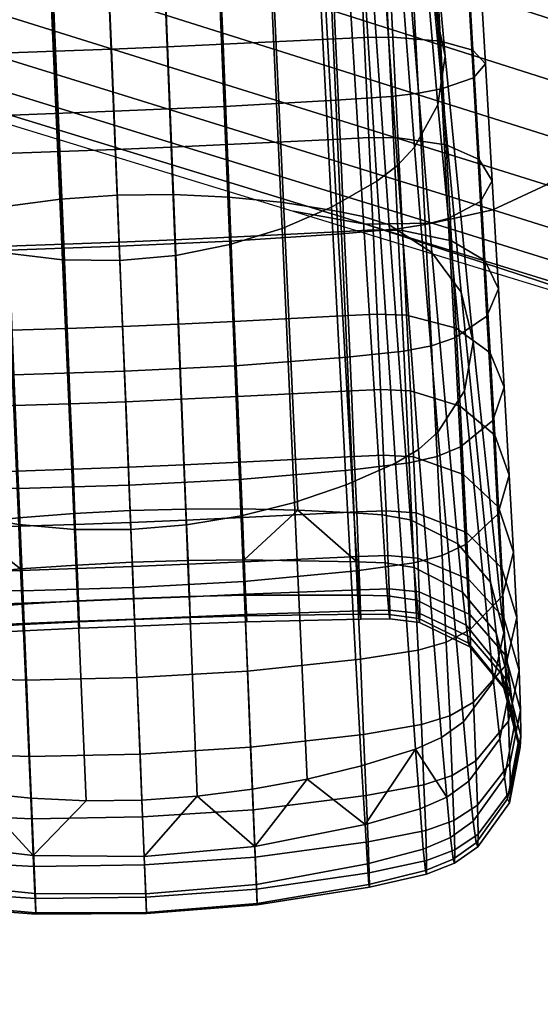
# Model space of a CAD drawing. Header units: millimetres. Extents: x -339 to 339, y -344 to 363.
# Tile 92 of 256: x 261 to 284, y -138 to -95. Entities that reach past the tile are written whole.
import ezdxf

# ---------------------------------------------------------------- set-up
doc = ezdxf.new("R2010")
doc.units = ezdxf.units.MM
doc.header["$MEASUREMENT"] = 0
for name, color, linetype in [('kolecka', 250, 'Continuous'), ('podnoz', 7, 'Continuous'), ('podrucky', 7, 'Continuous')]:
    doc.layers.add(name, color=color, linetype=linetype)

msp = doc.modelspace()

# ---------------------------------------------------------------- meshes
at = {"layer": 'kolecka'}
mesh = msp.add_polyface(dxfattribs=at)
corners = [(288.849, -109.956, 24.733), (288.849, -105.925, 15), (288.849, -108.421, 19.667), (288.849, -110.476, 30), (288.849, -109.997, 35.059), (288.849, -98.299, 7.433), (288.849, -88.534, 3.478), (288.849, -93.414, 4.895), (288.849, -102.568, 10.907), (24.121, -284.422, 19.28), (24.121, -287.161, 14.013), (23.104, -286.603, 13.646), (23.104, -283.801, 19.034), (24.789, -285.368, 19.654), (24.789, -288.011, 14.571), (25, -286.395, 20.061), (25, -288.934, 15.177), (24.121, -282.895, 24.544), (23.104, -282.239, 24.419), (24.789, -283.894, 24.734), (25, -284.979, 24.941), (24.121, -282.378, 30), (23.104, -281.71, 30), (24.789, -283.395, 30), (25, -284.499, 30), (24.121, -282.939, 35.681), (23.104, -282.284, 35.812), (24.789, -283.937, 35.483), (25, -285.02, 35.267), (24.121, -284.594, 41.145), (23.104, -283.977, 41.4), (24.789, -285.534, 40.755), (25, -286.554, 40.333), (24.121, -287.287, 46.178), (23.104, -286.732, 46.549), (24.789, -288.133, 45.613), (25, -289.051, 45), (23.104, -290.435, 8.935), (22, -288.209, 11.091), (22, -282.658, 21.745), (22, -281.621, 27.304), (22, -282.658, 38.255), (22, -284.851, 43.779), (22, -281.621, 32.696), (22, -284.851, 16.221), (25, -296.5, 7.551)]
mesh.append_faces([[corners[k] for k in face] for face in [(0, 1, 2, 2), (3, 4, 0, 0), (5, 1, 0, 0), (5, 6, 7, 7), (4, 5, 0, 0), (5, 8, 1, 1), (9, 10, 11, 12), (13, 14, 10, 9), (15, 16, 14, 13), (17, 9, 12, 18), (19, 13, 9, 17), (20, 15, 13, 19), (21, 17, 18, 22), (23, 19, 17, 21), (24, 20, 19, 23), (25, 21, 22, 26), (27, 23, 21, 25), (28, 24, 23, 27), (29, 25, 26, 30), (31, 27, 25, 29), (32, 28, 27, 31), (33, 29, 30, 34), (35, 31, 29, 33), (36, 32, 31, 35), (11, 37, 38, 38), (18, 12, 39, 39), (22, 18, 40, 40), (30, 26, 41, 41), (34, 30, 42, 42), (22, 43, 26, 26), (11, 44, 12, 12), (16, 15, 20, 20), (45, 20, 28, 28), (28, 32, 36, 36), (28, 20, 24, 24)]])
at = {"layer": 'podnoz'}
mesh = msp.add_polyface(dxfattribs=at)
corners = [(297.996, -104.193, 88.24), (297.863, -108.695, 87.886), (297.152, -110.881, 87.886), (298.573, -106.51, 87.886), (294.436, -110.048, 88.68), (298.071, -99.402, 88.633), (297.838, -101.797, 88.489), (298.655, -97.064, 88.68), (299.24, -108.048, 87.531), (254.255, -88.258, 126.171), (255.468, -85.9, 127.422), (221.957, -75.143, 138.588), (220.795, -77.642, 137.185), (252.714, -90.298, 124.159), (219.361, -79.83, 134.924), (250.869, -91.963, 121.41), (217.68, -81.644, 131.832), (248.746, -93.191, 117.948), (215.779, -83.019, 127.938), (246.371, -93.923, 113.799), (213.682, -83.89, 123.268), (243.768, -94.099, 108.987), (211.416, -84.194, 117.852), (240.962, -93.659, 103.536), (209.006, -83.865, 111.715), (288.775, -96.62, 115.792), (289.684, -94.124, 116.185), (256.328, -83.286, 127.888), (287.473, -98.847, 114.713), (285.803, -100.75, 112.966), (283.79, -102.272, 110.571), (281.458, -103.356, 107.545), (278.833, -103.946, 103.907), (275.939, -103.985, 99.676), (272.801, -103.417, 94.869), (321.852, -107.308, 103.706), (307.905, -113.862, 89.939), (311.032, -113.976, 93.625), (294.436, -110.048, 88.68), (313.87, -113.534, 96.764), (297.152, -110.881, 87.886), (290.415, -91.57, 115.792), (257.169, -80.666, 127.422), (290.672, -89.003, 114.713), (257.573, -78.046, 126.171), (290.439, -86.482, 112.966), (257.526, -75.488, 124.159), (289.705, -84.068, 110.571), (257.012, -73.058, 121.41), (323.458, -102.366, 103.706), (316.027, -88.866, 89.939), (302.888, -84.034, 88.68), (284.36, -78.067, 99.676), (15.524, -125.578, 148.806), (16.054, -90.822, 156.251), (14.396, -91.171, 163.029), (13.923, -126.28, 155.059), (16.533, -124.74, 141.542), (17.095, -90.407, 148.397), (16.865, -123.768, 133.305), (17.432, -89.927, 139.514), (14.946, -160.238, 140.805), (13.389, -161.291, 146.529), (15.943, -158.978, 134.151), (16.299, -157.513, 126.601), (15.34, -193.1, 126.247), (14.347, -194.771, 132.281), (15.735, -191.157, 119.404), (14.742, -227.086, 117.852), (13.753, -229.147, 123.268), (15.174, -224.692, 111.715), (14.614, -258.111, 103.536), (14.165, -260.915, 108.987), (14.056, -291.406, 94.869), (13.626, -294.567, 99.676)]
mesh.append_faces([[corners[k] for k in face] for face in [(0, 1, 2, 2), (1, 0, 3, 3), (0, 2, 4, 4), (5, 6, 4, 4), (0, 4, 6, 6), (4, 7, 5, 5), (2, 1, 8, 8), (9, 10, 11, 12), (13, 9, 12, 14), (15, 13, 14, 16), (17, 15, 16, 18), (19, 17, 18, 20), (21, 19, 20, 22), (23, 21, 22, 24), (25, 26, 27, 10), (28, 25, 10, 9), (29, 28, 9, 13), (30, 29, 13, 15), (31, 30, 15, 17), (32, 31, 17, 19), (33, 32, 19, 21), (34, 33, 21, 23), (35, 26, 25, 25), (33, 36, 37, 32), (36, 33, 38, 38), (33, 34, 38, 38), (32, 37, 39, 31), (40, 36, 38, 38), (41, 42, 27, 26), (43, 44, 42, 41), (45, 46, 44, 43), (47, 48, 46, 45), (49, 41, 26, 26), (50, 51, 52, 52), (53, 54, 55, 56), (57, 58, 54, 53), (59, 60, 58, 57), (61, 53, 56, 62), (63, 57, 53, 61), (64, 59, 57, 63), (65, 63, 61, 66), (67, 64, 63, 65), (68, 65, 66, 69), (70, 67, 65, 68), (71, 70, 68, 72), (73, 71, 72, 74)]])
mesh = msp.add_polyface(dxfattribs=at)
corners = [(299.406, -111.573, 87.013), (297.152, -110.881, 87.886), (299.24, -108.048, 87.531), (302.47, -111.811, 85.098), (301.175, -112.117, 85.963), (301.526, -111.037, 85.963), (300.79, -110.29, 86.538), (302.262, -112.453, 85.098), (297.863, -108.695, 87.886), (298.573, -106.51, 87.886), (300.1, -109.437, 87.013), (303.222, -112.317, 84.278), (303.094, -112.711, 84.278), (304.679, -113.088, 82.217), (304.645, -113.194, 82.217), (303.852, -112.946, 83.38), (303.925, -112.719, 83.38), (305.593, -113.492, 80.335), (299.24, -108.048, 87.531), (303.331, -110.439, 64), (300.1, -109.437, 87.013), (300.79, -110.29, 86.538), (302.47, -111.811, 85.098), (301.526, -111.037, 85.963), (305.244, -112.378, 64), (301.82, -108.104, 64), (298.573, -106.51, 87.886), (297.838, -101.797, 88.489), (298.071, -99.402, 88.633), (300.465, -100.21, 64), (300.819, -105.51, 64), (297.996, -104.193, 88.24), (300.375, -102.823, 64), (307.41, -113.841, 64), (303.222, -112.317, 84.278), (303.925, -112.719, 83.38), (305.437, -113.437, 81.834), (307.905, -113.862, 89.939), (304.514, -113.137, 85.714), (288.775, -96.62, 115.792), (287.473, -98.847, 114.713), (321.852, -107.308, 103.706), (285.803, -100.75, 112.966), (320.411, -109.423, 102.827), (283.79, -102.272, 110.571), (316.396, -112.592, 99.349), (318.584, -111.203, 101.373), (297.152, -110.881, 87.886), (300.834, -112.009, 86.803), (281.458, -103.356, 107.545), (313.87, -113.534, 96.764), (303.852, -112.946, 83.38), (304.645, -113.194, 82.217), (305.593, -113.492, 80.335), (303.094, -112.711, 84.278), (302.262, -112.453, 85.098), (301.175, -112.117, 85.963), (299.406, -111.573, 87.013)]
mesh.append_faces([[corners[k] for k in face] for face in [(0, 1, 2, 2), (3, 4, 5, 5), (6, 4, 0, 0), (7, 4, 3, 3), (4, 6, 5, 5), (2, 8, 9, 9), (10, 0, 2, 2), (10, 6, 0, 0), (11, 12, 7, 7), (13, 14, 15, 15), (16, 15, 12, 12), (12, 11, 16, 16), (14, 13, 17, 17), (13, 15, 16, 16), (3, 11, 7, 7), (18, 19, 20, 20), (20, 19, 21, 21), (22, 23, 24, 24), (24, 23, 21, 21), (25, 18, 26, 26), (27, 28, 29, 29), (30, 26, 31, 31), (27, 32, 31, 31), (33, 34, 22, 22), (24, 21, 19, 19), (19, 18, 25, 25), (30, 31, 32, 32), (32, 27, 29, 29), (25, 26, 30, 30), (35, 34, 33, 33), (36, 37, 38, 38), (39, 40, 41, 41), (40, 42, 43, 43), (44, 45, 46, 42), (37, 47, 48, 48), (48, 38, 37, 37), (45, 44, 49, 50), (51, 36, 38, 38), (36, 51, 52, 52), (52, 53, 36, 36), (51, 38, 54, 54), (55, 54, 38, 38), (48, 55, 38, 38), (48, 56, 55, 55), (48, 47, 57, 57), (57, 56, 48, 48)]])
at = {"layer": 'podrucky'}
mesh = msp.add_polyface(dxfattribs=at)
corners = [(264.322, -82.433, 544.04), (266.776, -82.164, 544.152), (267.238, -93.714, 564.951), (264.793, -93.964, 564.855), (262.284, -93.903, 564.961), (265.267, -105.568, 586.917), (262.786, -105.532, 587.002), (261.79, -82.351, 544.164), (259.875, -93.538, 565.259), (260.377, -105.239, 587.243), (257.642, -92.912, 565.717), (258.094, -104.719, 587.617), (255.579, -92.052, 566.317), (255.936, -103.991, 588.111), (253.703, -90.975, 567.049), (253.915, -103.067, 588.72), (255.367, -91.354, 595.385), (254.355, -91.782, 595.135), (254.608, -104.505, 617.319), (255.712, -104.192, 617.482), (257.488, -90.61, 595.813), (257.968, -103.646, 617.76), (259.742, -90.019, 596.141), (260.298, -103.212, 617.97), (262.12, -89.601, 596.355), (262.696, -102.9, 618.105), (264.618, -89.384, 596.432), (265.16, -102.723, 618.153), (260.209, -99.264, 698.674), (260.451, -105.118, 697.004), (265.249, -104.945, 697.235), (265.011, -99.079, 698.93), (259.95, -93.003, 699.652), (264.756, -92.807, 699.932), (255.375, -99.385, 697.877), (255.588, -105.187, 696.272), (255.147, -93.18, 698.794), (252.95, -99.406, 697.261), (253.136, -105.158, 695.701), (252.751, -93.252, 698.136), (255.165, -96.727, 686.184), (255.322, -101.077, 685.095), (254.075, -101.121, 685.195), (253.927, -96.771, 686.299), (254.996, -92.072, 686.749), (253.768, -92.115, 686.879), (260.057, -96.559, 685.874), (260.236, -100.914, 684.829), (259.864, -91.898, 686.39), (262.486, -96.473, 685.8), (262.667, -100.832, 684.768), (262.292, -91.808, 686.303), (265.08, -100.741, 684.749), (265.244, -104.767, 683.229), (262.834, -104.855, 683.244), (264.903, -96.381, 685.777), (264.713, -91.714, 686.275), (257.284, -86.483, 699.506), (254.904, -86.603, 698.971), (259.676, -86.37, 699.886), (262.079, -86.262, 700.114), (259.661, -86.96, 686.34), (262.086, -86.866, 686.237), (264.512, -86.769, 686.203), (266.895, -86.066, 700.114), (264.487, -86.161, 700.19), (253.599, -87.182, 686.899), (254.816, -87.139, 686.751), (257.238, -87.051, 686.511)]
mesh.append_faces([[corners[k] for k in face] for face in [(0, 1, 2, 3), (4, 3, 5, 6), (7, 0, 3, 4), (8, 4, 6, 9), (10, 8, 9, 11), (12, 10, 11, 13), (14, 12, 13, 15), (16, 17, 18, 19), (20, 16, 19, 21), (22, 20, 21, 23), (24, 22, 23, 25), (26, 24, 25, 27), (28, 29, 30, 31), (32, 28, 31, 33), (34, 35, 29, 28), (36, 34, 28, 32), (37, 38, 35, 34), (39, 37, 34, 36), (40, 41, 42, 43), (44, 40, 43, 45), (46, 47, 41, 40), (48, 46, 40, 44), (49, 50, 47, 46), (51, 49, 46, 48), (52, 53, 54, 50), (55, 52, 50, 49), (56, 55, 49, 51), (32, 57, 58, 36), (32, 59, 57, 57), (32, 33, 60, 60), (48, 61, 62, 51), (51, 62, 63, 56), (64, 65, 33, 33), (45, 66, 67, 67), (67, 44, 45, 45), (67, 68, 44, 44), (68, 48, 44, 44), (68, 61, 48, 48)]])
mesh = msp.add_polyface(dxfattribs=at)
corners = [(267.063, -89.39, 596.362), (264.618, -89.384, 596.432), (265.16, -102.723, 618.153), (267.597, -102.695, 618.109), (278.297, -84.476, 570.361), (277.87, -82.373, 571.603), (278.925, -94.555, 592.95), (279.395, -96.685, 591.76), (278.022, -86.573, 569.131), (279.07, -98.797, 590.592), (277.128, -88.453, 568.026), (278.059, -100.643, 589.571), (276.466, -89.288, 567.532), (277.317, -101.436, 589.129), (275.667, -90.031, 567.087), (276.425, -102.116, 588.747), (267.135, -91.612, 686.303), (267.321, -96.278, 685.801), (264.903, -96.381, 685.777), (264.713, -91.714, 686.275), (269.561, -91.506, 686.391), (269.75, -96.169, 685.875), (274.427, -91.283, 686.749), (274.637, -95.937, 686.185), (275.654, -91.225, 686.88), (275.873, -95.877, 686.3), (276.89, -91.186, 687.166), (277.122, -95.86, 686.569), (278.931, -91.209, 688.387), (279.192, -96.034, 687.751), (280.307, -91.346, 690.286), (280.598, -96.43, 689.605), (280.82, -91.589, 692.733), (281.137, -97.022, 692.002), (280.289, -91.859, 695.07), (280.617, -97.621, 694.288), (278.903, -92.099, 696.932), (279.226, -98.112, 696.102), (277.922, -92.2, 697.635), (278.235, -98.3, 696.783), (276.759, -92.28, 698.138), (277.059, -98.434, 697.263), (274.365, -92.399, 698.794), (274.64, -98.603, 697.879), (269.563, -92.611, 699.652), (269.814, -98.869, 698.675), (264.756, -92.807, 699.932), (265.011, -99.079, 698.93), (266.937, -86.669, 686.237), (269.362, -86.566, 686.34), (278.655, -86.097, 688.443), (280, -85.959, 690.357), (264.512, -86.769, 686.203), (280.486, -85.832, 692.812), (279.943, -85.752, 695.162), (271.693, -85.898, 699.506), (269.299, -85.979, 699.886), (266.895, -86.066, 700.114), (271.784, -86.46, 686.511), (274.205, -86.351, 686.751), (276.644, -86.232, 687.2), (276.442, -85.759, 698.277), (277.59, -85.734, 697.758), (278.563, -85.726, 697.042)]
mesh.append_faces([[corners[k] for k in face] for face in [(0, 1, 2, 3), (4, 5, 6, 7), (8, 4, 7, 9), (10, 8, 9, 11), (12, 10, 11, 13), (14, 12, 13, 15), (16, 17, 18, 19), (20, 21, 17, 16), (22, 23, 21, 20), (24, 25, 23, 22), (26, 27, 25, 24), (28, 29, 27, 26), (30, 31, 29, 28), (32, 33, 31, 30), (34, 35, 33, 32), (36, 37, 35, 34), (38, 39, 37, 36), (40, 41, 39, 38), (42, 43, 41, 40), (44, 45, 43, 42), (46, 47, 45, 44), (16, 48, 49, 20), (28, 50, 51, 30), (48, 16, 19, 52), (34, 32, 53, 54), (42, 55, 56, 44), (32, 30, 51, 53), (46, 44, 57, 57), (49, 58, 20, 20), (58, 22, 20, 20), (58, 59, 22, 22), (59, 24, 22, 22), (60, 26, 24, 24), (50, 28, 26, 26), (61, 42, 40, 40), (62, 40, 38, 38), (63, 38, 36, 36), (63, 36, 34, 34)]])
mesh = msp.add_polyface(dxfattribs=at)
corners = [(269.455, -89.599, 596.16), (267.063, -89.39, 596.362), (267.597, -102.695, 618.109), (270.005, -102.804, 617.98), (271.773, -90.002, 595.833), (272.375, -103.047, 617.771), (273.999, -90.598, 595.384), (274.696, -103.421, 617.482), (275.066, -90.964, 595.118), (275.835, -103.656, 617.31), (276.095, -91.434, 594.8), (276.959, -104.011, 617.079), (277.784, -92.778, 593.976), (278.819, -105.213, 616.386), (278.925, -94.555, 592.95), (280.089, -106.94, 615.449), (279.395, -96.685, 591.76), (280.611, -109.099, 614.313), (279.07, -98.797, 590.592), (280.226, -111.222, 613.211), (273.839, -91.314, 566.314), (275.667, -90.031, 567.087), (276.425, -102.116, 588.747), (274.453, -103.242, 588.109), (271.781, -92.38, 565.685), (272.31, -104.172, 587.594), (269.568, -93.182, 565.231), (270.049, -104.874, 587.223), (267.238, -93.714, 564.951), (267.701, -105.342, 586.995), (264.793, -93.964, 564.855), (265.267, -105.568, 586.917), (267.496, -100.638, 684.768), (267.658, -104.662, 683.245), (265.244, -104.767, 683.229), (265.08, -100.741, 684.749), (267.321, -96.278, 685.801), (264.903, -96.381, 685.777), (269.926, -100.526, 684.83), (270.09, -104.548, 683.296), (269.75, -96.169, 685.875), (274.833, -100.285, 685.097), (275.014, -104.301, 683.523), (274.637, -95.937, 686.185), (276.078, -100.223, 685.197), (276.267, -104.237, 683.609), (275.873, -95.877, 686.3), (277.34, -100.228, 685.447), (277.539, -104.262, 683.838), (277.122, -95.86, 686.569), (279.436, -100.542, 686.574), (279.66, -104.706, 684.896), (279.192, -96.034, 687.751), (280.87, -101.18, 688.355), (281.12, -105.569, 686.576), (280.598, -96.43, 689.605), (281.434, -102.099, 690.663), (281.707, -106.789, 688.76), (281.137, -97.022, 692.002), (280.924, -103.006, 692.862), (281.206, -107.982, 690.839), (280.617, -97.621, 694.288), (279.226, -98.112, 696.102), (279.528, -103.732, 694.602), (278.235, -98.3, 696.783), (278.528, -104.002, 695.25), (277.059, -98.434, 697.263), (277.339, -104.186, 695.703), (274.64, -98.603, 697.879), (274.898, -104.403, 696.274), (269.814, -98.869, 698.675), (270.05, -104.721, 697.005), (265.011, -99.079, 698.93), (265.249, -104.945, 697.235)]
mesh.append_faces([[corners[k] for k in face] for face in [(0, 1, 2, 3), (4, 0, 3, 5), (6, 4, 5, 7), (8, 6, 7, 9), (10, 8, 9, 11), (12, 10, 11, 13), (14, 12, 13, 15), (16, 14, 15, 17), (18, 16, 17, 19), (20, 21, 22, 23), (24, 20, 23, 25), (26, 24, 25, 27), (28, 26, 27, 29), (30, 28, 29, 31), (32, 33, 34, 35), (36, 32, 35, 37), (38, 39, 33, 32), (40, 38, 32, 36), (41, 42, 39, 38), (43, 41, 38, 40), (44, 45, 42, 41), (46, 44, 41, 43), (47, 48, 45, 44), (49, 47, 44, 46), (50, 51, 48, 47), (52, 50, 47, 49), (53, 54, 51, 50), (55, 53, 50, 52), (56, 57, 54, 53), (58, 56, 53, 55), (59, 60, 57, 56), (61, 59, 56, 58), (62, 63, 59, 61), (64, 65, 63, 62), (66, 67, 65, 64), (68, 69, 67, 66), (70, 71, 69, 68), (72, 73, 71, 70)]])
mesh = msp.add_polyface(dxfattribs=at)
corners = [(278.059, -100.643, 589.571), (279.07, -98.797, 590.592), (280.226, -111.222, 613.211), (279.077, -113.024, 612.283), (277.317, -101.436, 589.129), (278.241, -113.766, 611.902), (276.425, -102.116, 588.747), (277.239, -114.369, 611.592), (279.945, -117.862, 639.938), (278.819, -105.213, 616.386), (276.959, -104.011, 617.079), (277.887, -116.827, 640.484), (281.364, -119.528, 639.098), (280.089, -106.94, 615.449), (275.835, -103.656, 617.31), (276.653, -116.606, 640.616), (281.944, -121.715, 638.021), (280.611, -109.099, 614.313), (281.491, -123.849, 636.99), (278.127, -116.523, 673.302), (278.212, -118.484, 669.833), (276.909, -118.374, 669.731), (276.826, -116.428, 673.172), (278.016, -114.093, 676.475), (276.719, -114.015, 676.318), (277.88, -111.222, 679.314), (276.589, -111.161, 679.131), (277.72, -107.936, 681.781), (276.438, -107.892, 681.575), (277.539, -104.262, 683.838), (276.267, -104.237, 683.609), (280.193, -114.861, 677.244), (280.315, -117.376, 673.953), (280.041, -111.893, 680.191), (279.863, -108.499, 682.755), (279.66, -104.706, 684.896), (281.712, -116.276, 678.487), (281.846, -118.929, 675.01), (281.544, -113.146, 681.601), (281.346, -109.567, 684.311), (281.12, -105.569, 686.576), (282.169, -114.886, 683.44), (282.351, -118.232, 680.111), (281.953, -111.061, 686.338), (281.707, -106.789, 688.76), (281.684, -116.573, 685.188), (281.873, -120.123, 681.653), (281.461, -112.515, 688.265), (281.206, -107.982, 690.839), (280.055, -113.657, 689.782), (280.276, -117.895, 686.56), (279.805, -108.925, 692.479), (279.528, -103.732, 694.602), (280.924, -103.006, 692.862), (279.041, -114.073, 690.342), (279.256, -118.374, 687.065), (278.798, -109.271, 693.087), (278.528, -104.002, 695.25), (277.83, -114.347, 690.726), (278.036, -118.688, 687.408), (277.596, -109.502, 693.508), (277.339, -104.186, 695.703), (275.352, -114.652, 691.195), (275.544, -119.034, 687.821), (275.135, -109.764, 694.03)]
mesh.append_faces([[corners[k] for k in face] for face in [(0, 1, 2, 3), (4, 0, 3, 5), (6, 4, 5, 7), (8, 9, 10, 11), (12, 13, 9, 8), (11, 10, 14, 15), (13, 12, 16, 17), (18, 2, 17, 16), (19, 20, 21, 22), (23, 19, 22, 24), (25, 23, 24, 26), (27, 25, 26, 28), (29, 27, 28, 30), (31, 32, 19, 23), (33, 31, 23, 25), (34, 33, 25, 27), (35, 34, 27, 29), (36, 37, 32, 31), (38, 36, 31, 33), (39, 38, 33, 34), (40, 39, 34, 35), (41, 42, 36, 38), (43, 41, 38, 39), (44, 43, 39, 40), (45, 46, 42, 41), (47, 45, 41, 43), (48, 47, 43, 44), (49, 50, 45, 47), (51, 49, 47, 48), (52, 51, 48, 53), (54, 55, 50, 49), (56, 54, 49, 51), (57, 56, 51, 52), (58, 59, 55, 54), (60, 58, 54, 56), (61, 60, 56, 57), (62, 63, 59, 58), (64, 62, 58, 60)]])
mesh = msp.add_polyface(dxfattribs=at)
corners = [(262.786, -105.532, 587.002), (265.267, -105.568, 586.917), (265.745, -117.245, 610.226), (263.297, -117.24, 610.287), (260.377, -105.239, 587.243), (260.886, -117.033, 610.462), (258.094, -104.719, 587.617), (258.546, -116.64, 610.739), (255.936, -103.991, 588.111), (256.276, -116.071, 611.112), (253.915, -103.067, 588.72), (254.082, -115.33, 611.577), (254.83, -117.492, 640.616), (254.608, -104.505, 617.319), (253.522, -104.94, 617.096), (253.619, -117.813, 640.484), (256.042, -117.31, 640.681), (258.454, -116.996, 640.786), (257.968, -103.646, 617.76), (255.712, -104.192, 617.482), (263.292, -116.553, 640.906), (262.696, -102.9, 618.105), (260.298, -103.212, 617.97), (260.871, -116.743, 640.861), (265.716, -116.423, 640.921), (265.16, -102.723, 618.153), (260.674, -110.532, 694.69), (260.879, -115.472, 691.783), (265.671, -115.323, 691.963), (265.47, -110.371, 694.896), (260.451, -105.118, 697.004), (265.249, -104.945, 697.235), (255.786, -110.549, 694.027), (255.967, -115.44, 691.193), (255.588, -105.187, 696.272), (253.308, -110.475, 693.505), (253.467, -115.32, 690.723), (253.136, -105.158, 695.701), (254.551, -114.923, 676.315), (254.64, -117.338, 673.169), (253.348, -117.546, 673.298), (253.263, -115.114, 676.471), (255.827, -114.872, 676.266), (255.918, -117.282, 673.132), (255.721, -112.019, 679.068), (254.45, -112.067, 679.128), (255.601, -108.75, 681.499), (254.337, -108.796, 681.572), (255.468, -105.094, 683.521), (254.212, -105.138, 683.607), (255.322, -101.077, 685.095), (254.075, -101.121, 685.195), (260.803, -114.705, 676.144), (260.901, -117.103, 673.041), (260.686, -111.858, 678.913), (260.552, -108.592, 681.31), (260.402, -104.934, 683.295), (260.236, -100.914, 684.829), (263.239, -114.629, 676.12), (263.337, -117.025, 673.024), (263.121, -111.783, 678.881), (262.986, -108.515, 681.269), (262.834, -104.855, 683.244), (262.667, -100.832, 684.768), (265.641, -114.543, 676.113), (265.738, -116.939, 673.02), (265.526, -111.697, 678.872), (265.393, -108.428, 681.257), (265.244, -104.767, 683.229), (260.965, -118.954, 645.236)]
mesh.append_faces([[corners[k] for k in face] for face in [(0, 1, 2, 3), (4, 0, 3, 5), (6, 4, 5, 7), (8, 6, 7, 9), (10, 8, 9, 11), (12, 13, 14, 15), (16, 17, 18, 19), (20, 21, 22, 23), (21, 20, 24, 25), (17, 23, 22, 18), (16, 19, 13, 12), (26, 27, 28, 29), (30, 26, 29, 31), (32, 33, 27, 26), (34, 32, 26, 30), (35, 36, 33, 32), (37, 35, 32, 34), (38, 39, 40, 41), (42, 43, 39, 38), (44, 42, 38, 45), (46, 44, 45, 47), (48, 46, 47, 49), (50, 48, 49, 51), (52, 53, 43, 42), (54, 52, 42, 44), (55, 54, 44, 46), (56, 55, 46, 48), (57, 56, 48, 50), (58, 59, 53, 52), (60, 58, 52, 54), (61, 60, 54, 55), (62, 61, 55, 56), (63, 62, 56, 57), (64, 65, 59, 58), (66, 64, 58, 60), (67, 66, 60, 61), (68, 67, 61, 62), (69, 23, 17, 17)]])
mesh = msp.add_polyface(dxfattribs=at)
corners = [(274.453, -103.242, 588.109), (276.425, -102.116, 588.747), (277.239, -114.369, 611.592), (275.095, -115.308, 611.111), (272.31, -104.172, 587.594), (272.851, -116.075, 610.727), (270.049, -104.874, 587.223), (270.536, -116.655, 610.451), (267.701, -105.342, 586.995), (268.166, -117.047, 610.283), (265.267, -105.568, 586.917), (265.745, -117.245, 610.226), (268.143, -116.356, 640.906), (267.597, -102.695, 618.109), (265.16, -102.723, 618.153), (265.716, -116.423, 640.921), (273.001, -116.405, 640.786), (272.375, -103.047, 617.771), (270.005, -102.804, 617.98), (270.572, -116.349, 640.861), (276.653, -116.606, 640.616), (275.835, -103.656, 617.31), (274.696, -103.421, 617.482), (275.431, -116.522, 640.681), (268.054, -114.438, 676.12), (268.151, -116.834, 673.024), (265.738, -116.939, 673.02), (265.641, -114.543, 676.113), (267.938, -111.591, 678.882), (265.526, -111.697, 678.872), (267.806, -108.323, 681.27), (265.393, -108.428, 681.257), (267.658, -104.662, 683.245), (265.244, -104.767, 683.229), (270.49, -114.322, 676.145), (270.589, -116.721, 673.042), (270.373, -111.474, 678.914), (270.24, -108.207, 681.311), (270.09, -104.548, 683.296), (275.449, -114.075, 676.269), (275.553, -116.485, 673.134), (275.323, -111.223, 679.07), (275.178, -107.956, 681.501), (275.014, -104.301, 683.523), (276.826, -116.428, 673.172), (276.909, -118.374, 669.731), (275.635, -118.424, 669.705), (276.719, -114.015, 676.318), (276.589, -111.161, 679.131), (276.438, -107.892, 681.575), (276.267, -104.237, 683.609), (274.898, -104.403, 696.274), (275.135, -109.764, 694.03), (277.596, -109.502, 693.508), (277.339, -104.186, 695.703), (270.47, -115.071, 691.784), (270.651, -119.502, 688.334), (275.544, -119.034, 687.821), (275.352, -114.652, 691.195), (270.269, -110.133, 694.691), (270.05, -104.721, 697.005), (265.671, -115.323, 691.963), (265.852, -119.768, 688.486), (265.47, -110.371, 694.896), (265.249, -104.945, 697.235), (270.665, -118.563, 645.236), (268.232, -118.594, 645.271), (275.554, -118.644, 645.097)]
mesh.append_faces([[corners[k] for k in face] for face in [(0, 1, 2, 3), (4, 0, 3, 5), (6, 4, 5, 7), (8, 6, 7, 9), (10, 8, 9, 11), (12, 13, 14, 15), (16, 17, 18, 19), (19, 18, 13, 12), (20, 21, 22, 23), (23, 22, 17, 16), (24, 25, 26, 27), (28, 24, 27, 29), (30, 28, 29, 31), (32, 30, 31, 33), (34, 35, 25, 24), (36, 34, 24, 28), (37, 36, 28, 30), (38, 37, 30, 32), (39, 40, 35, 34), (41, 39, 34, 36), (42, 41, 36, 37), (43, 42, 37, 38), (44, 45, 46, 40), (47, 44, 40, 39), (48, 47, 39, 41), (49, 48, 41, 42), (50, 49, 42, 43), (51, 52, 53, 54), (55, 56, 57, 58), (59, 55, 58, 52), (60, 59, 52, 51), (61, 62, 56, 55), (63, 61, 55, 59), (64, 63, 59, 60), (65, 16, 19, 19), (19, 12, 66, 65), (67, 23, 16, 16)]])
mesh = msp.add_polyface(dxfattribs=at)
corners = [(279.237, -126.278, 635.85), (278.241, -113.766, 611.902), (279.077, -113.024, 612.283), (280.182, -125.595, 636.164), (280.226, -111.222, 613.211), (281.491, -123.849, 636.99), (278.109, -126.791, 635.622), (277.239, -114.369, 611.592), (278.162, -120.318, 649.392), (278.045, -118.901, 644.952), (276.791, -118.697, 645.048), (276.892, -120.13, 649.452), (278.242, -121.105, 653.766), (276.958, -120.932, 653.791), (278.284, -121.287, 658.035), (276.991, -121.13, 658.027), (278.292, -120.894, 662.161), (276.993, -120.752, 662.121), (278.267, -119.95, 666.107), (276.965, -119.824, 666.035), (278.212, -118.484, 669.833), (276.909, -118.374, 669.731), (280.296, -121.397, 649.172), (280.145, -119.967, 644.57), (280.401, -122.182, 653.705), (280.461, -122.348, 658.129), (280.481, -121.923, 662.405), (280.461, -120.934, 666.494), (280.405, -119.41, 670.356), (280.315, -117.376, 673.953), (278.127, -116.523, 673.302), (281.785, -123.219, 648.847), (281.603, -121.727, 643.989), (281.913, -124.033, 653.632), (281.99, -124.196, 658.302), (282.019, -123.739, 662.817), (282.003, -122.69, 667.134), (281.944, -121.077, 671.212), (281.846, -118.929, 675.01), (282.415, -125.658, 648.437), (282.211, -124.065, 643.246), (282.603, -123.364, 672.335), (282.665, -125.088, 667.977), (282.497, -121.068, 676.394), (282.351, -118.232, 680.111), (281.712, -116.276, 678.487), (282.025, -123.133, 677.709), (282.136, -125.571, 673.401), (281.873, -120.123, 681.653), (280.463, -121.603, 682.862), (280.615, -124.749, 678.736), (280.276, -117.895, 686.56), (281.684, -116.573, 685.188), (279.439, -122.139, 683.305), (279.589, -125.334, 679.111), (279.256, -118.374, 687.065), (278.036, -118.688, 687.408), (278.214, -122.49, 683.603), (279.945, -117.862, 639.938), (277.887, -116.827, 640.484), (281.364, -119.528, 639.098), (276.653, -116.606, 640.616), (281.944, -121.715, 638.021)]
mesh.append_faces([[corners[k] for k in face] for face in [(0, 1, 2, 3), (3, 2, 4, 5), (0, 6, 7, 1), (8, 9, 10, 11), (12, 8, 11, 13), (14, 12, 13, 15), (16, 14, 15, 17), (18, 16, 17, 19), (20, 18, 19, 21), (22, 23, 9, 8), (24, 22, 8, 12), (25, 24, 12, 14), (26, 25, 14, 16), (27, 26, 16, 18), (28, 27, 18, 20), (29, 28, 20, 30), (31, 32, 23, 22), (33, 31, 22, 24), (34, 33, 24, 25), (35, 34, 25, 26), (36, 35, 26, 27), (37, 36, 27, 28), (38, 37, 28, 29), (39, 40, 32, 31), (41, 42, 36, 37), (43, 41, 37, 38), (44, 43, 38, 45), (46, 47, 41, 43), (48, 46, 43, 44), (49, 50, 46, 48), (51, 49, 48, 52), (53, 54, 50, 49), (55, 53, 49, 51), (56, 57, 53, 55), (58, 59, 9, 23), (60, 58, 23, 32), (59, 61, 10, 9), (32, 40, 62, 60)]])
mesh = msp.add_polyface(dxfattribs=at)
corners = [(278.109, -126.791, 635.622), (275.767, -127.511, 635.318), (275.095, -115.308, 611.111), (277.239, -114.369, 611.592), (268.294, -120.153, 649.614), (268.232, -118.594, 645.271), (265.808, -118.671, 645.283), (265.871, -120.237, 649.623), (268.329, -121.061, 653.896), (265.908, -121.15, 653.902), (268.339, -121.345, 658.078), (265.92, -121.44, 658.082), (268.325, -121.036, 662.12), (265.908, -121.135, 662.122), (268.288, -120.163, 665.985), (265.873, -120.264, 665.985), (268.23, -118.752, 669.633), (265.816, -118.856, 669.631), (268.151, -116.834, 673.024), (265.738, -116.939, 673.02), (270.729, -120.101, 649.588), (270.665, -118.563, 645.236), (270.766, -120.991, 653.878), (270.777, -121.262, 658.067), (270.764, -120.942, 662.117), (270.727, -120.059, 665.989), (270.669, -118.643, 669.643), (270.589, -116.721, 673.042), (275.643, -120.104, 649.488), (275.554, -118.644, 645.097), (275.7, -120.928, 653.813), (275.726, -121.145, 658.036), (275.722, -120.781, 662.118), (275.692, -119.865, 666.021), (275.635, -118.424, 669.705), (275.553, -116.485, 673.134), (276.892, -120.13, 649.452), (276.791, -118.697, 645.048), (276.958, -120.932, 653.791), (276.991, -121.13, 658.027), (276.993, -120.752, 662.121), (276.965, -119.824, 666.035), (276.909, -118.374, 669.731), (275.544, -119.034, 687.821), (275.712, -122.876, 683.956), (278.214, -122.49, 683.603), (278.036, -118.688, 687.408), (270.651, -119.502, 688.334), (270.81, -123.392, 684.39), (263.46, -120.347, 649.614), (263.501, -121.253, 653.896), (263.517, -121.537, 658.077), (263.507, -121.228, 662.12), (263.473, -120.354, 665.985), (263.416, -118.943, 669.633), (268.143, -116.356, 640.906), (265.716, -116.423, 640.921), (276.653, -116.606, 640.616), (275.431, -116.522, 640.681), (273.001, -116.405, 640.786)]
mesh.append_faces([[corners[k] for k in face] for face in [(0, 1, 2, 3), (4, 5, 6, 7), (8, 4, 7, 9), (10, 8, 9, 11), (12, 10, 11, 13), (14, 12, 13, 15), (16, 14, 15, 17), (18, 16, 17, 19), (20, 21, 5, 4), (22, 20, 4, 8), (23, 22, 8, 10), (24, 23, 10, 12), (25, 24, 12, 14), (26, 25, 14, 16), (27, 26, 16, 18), (28, 29, 21, 20), (30, 28, 20, 22), (31, 30, 22, 23), (32, 31, 23, 24), (33, 32, 24, 25), (34, 33, 25, 26), (35, 34, 26, 27), (36, 37, 29, 28), (38, 36, 28, 30), (39, 38, 30, 31), (40, 39, 31, 32), (41, 40, 32, 33), (42, 41, 33, 34), (43, 44, 45, 46), (47, 48, 44, 43), (9, 7, 49, 50), (11, 9, 50, 51), (13, 11, 51, 52), (15, 13, 52, 53), (17, 15, 53, 54), (55, 56, 6, 5), (57, 58, 29, 37), (29, 59, 21, 21)]])
mesh = msp.add_polyface(dxfattribs=at)
corners = [(261.405, -128.918, 634.916), (260.886, -117.033, 610.462), (263.297, -117.24, 610.287), (263.816, -129.025, 634.816), (256.598, -128.289, 635.318), (256.276, -116.071, 611.112), (258.546, -116.64, 610.739), (258.997, -128.674, 635.083), (254.206, -127.762, 635.622), (254.082, -115.33, 611.577), (261.062, -119.904, 688.332), (261.222, -123.795, 684.388), (266.011, -123.673, 684.515), (265.852, -119.768, 688.486), (260.879, -115.472, 691.783), (265.671, -115.323, 691.963), (256.131, -119.823, 687.818), (256.276, -123.665, 683.953), (255.967, -115.44, 691.193), (253.612, -119.661, 687.405), (253.742, -123.463, 683.6), (253.467, -115.32, 690.723), (256.121, -120.897, 649.487), (256.091, -119.435, 645.097), (254.86, -119.59, 645.047), (254.874, -121.029, 649.451), (256.131, -121.723, 653.812), (254.872, -121.836, 653.79), (256.123, -121.941, 658.035), (254.855, -122.037, 658.025), (256.097, -121.578, 662.117), (254.823, -121.661, 662.118), (256.054, -120.662, 666.019), (254.776, -120.734, 666.032), (255.994, -119.221, 669.703), (254.714, -119.284, 669.728), (255.918, -117.282, 673.132), (254.64, -117.338, 673.169), (261.031, -120.489, 649.588), (260.965, -118.954, 645.236), (261.069, -121.377, 653.878), (261.083, -121.646, 658.067), (261.071, -121.324, 662.117), (261.036, -120.441, 665.989), (260.979, -119.025, 669.643), (260.901, -117.103, 673.041), (263.46, -120.347, 649.614), (263.39, -118.79, 645.271), (263.501, -121.253, 653.896), (263.517, -121.537, 658.077), (263.507, -121.228, 662.12), (263.473, -120.354, 665.985), (263.416, -118.943, 669.633), (263.337, -117.025, 673.024), (265.871, -120.237, 649.623), (265.808, -118.671, 645.283), (265.738, -116.939, 673.02), (265.816, -118.856, 669.631), (256.042, -117.31, 640.681), (254.83, -117.492, 640.616), (263.292, -116.553, 640.906), (260.871, -116.743, 640.861), (258.454, -116.996, 640.786), (265.716, -116.423, 640.921)]
mesh.append_faces([[corners[k] for k in face] for face in [(0, 1, 2, 3), (4, 5, 6, 7), (7, 6, 1, 0), (8, 9, 5, 4), (10, 11, 12, 13), (14, 10, 13, 15), (16, 17, 11, 10), (18, 16, 10, 14), (19, 20, 17, 16), (21, 19, 16, 18), (22, 23, 24, 25), (26, 22, 25, 27), (28, 26, 27, 29), (30, 28, 29, 31), (32, 30, 31, 33), (34, 32, 33, 35), (36, 34, 35, 37), (38, 39, 23, 22), (40, 38, 22, 26), (41, 40, 26, 28), (42, 41, 28, 30), (43, 42, 30, 32), (44, 43, 32, 34), (45, 44, 34, 36), (46, 47, 39, 38), (48, 46, 38, 40), (49, 48, 40, 41), (50, 49, 41, 42), (51, 50, 42, 43), (52, 51, 43, 44), (53, 52, 44, 45), (54, 55, 47, 46), (56, 57, 52, 53), (58, 59, 24, 23), (60, 61, 39, 47), (23, 62, 58, 58), (23, 39, 62, 62), (63, 60, 47, 55)]])
mesh = msp.add_polyface(dxfattribs=at)
corners = [(271.027, -128.527, 634.916), (270.536, -116.655, 610.451), (272.851, -116.075, 610.727), (273.407, -128.088, 635.083), (268.632, -128.83, 634.816), (268.166, -117.047, 610.283), (275.767, -127.511, 635.318), (275.095, -115.308, 611.111), (266.227, -128.996, 634.783), (265.745, -117.245, 610.226), (263.816, -129.025, 634.816), (263.297, -117.24, 610.287), (276.016, -131.773, 647.353), (275.913, -130.065, 641.357), (278.3, -129.384, 641.58), (278.441, -131.129, 647.496), (276.078, -132.668, 653.257), (278.533, -132.06, 653.322), (276.103, -132.784, 659.019), (278.581, -132.213, 659.008), (276.043, -130.817, 669.918), (276.09, -132.156, 664.589), (278.584, -131.62, 664.505), (278.547, -130.318, 669.762), (275.963, -128.801, 674.955), (278.472, -128.339, 674.731), (275.852, -126.143, 679.651), (278.36, -125.718, 679.361), (275.712, -122.876, 683.956), (278.214, -122.49, 683.603), (271.197, -132.659, 647.153), (271.13, -131.015, 641.057), (271.231, -133.495, 653.155), (271.232, -133.554, 659.012), (271.203, -132.872, 664.675), (271.145, -131.481, 670.095), (271.059, -129.415, 675.22), (270.947, -126.707, 680.002), (270.81, -123.392, 684.39), (266.394, -133.074, 647.08), (266.328, -131.455, 640.954), (266.427, -133.886, 653.112), (266.429, -133.924, 658.998), (266.4, -133.221, 664.69), (266.343, -131.812, 670.138), (266.258, -129.728, 675.292), (266.147, -127.004, 680.101), (266.011, -123.673, 684.515), (265.852, -119.768, 688.486), (270.651, -119.502, 688.334), (278.109, -126.791, 635.622)]
mesh.append_faces([[corners[k] for k in face] for face in [(0, 1, 2, 3), (1, 0, 4, 5), (6, 3, 2, 7), (5, 4, 8, 9), (10, 11, 9, 8), (12, 13, 14, 15), (16, 12, 15, 17), (18, 16, 17, 19), (20, 21, 22, 23), (24, 20, 23, 25), (26, 24, 25, 27), (28, 26, 27, 29), (30, 31, 13, 12), (32, 30, 12, 16), (33, 32, 16, 18), (34, 33, 18, 21), (35, 34, 21, 20), (36, 35, 20, 24), (37, 36, 24, 26), (38, 37, 26, 28), (39, 40, 31, 30), (41, 39, 30, 32), (42, 41, 32, 33), (43, 42, 33, 34), (44, 43, 34, 35), (45, 44, 35, 36), (46, 45, 36, 37), (47, 46, 37, 38), (48, 47, 38, 49), (31, 0, 3, 3), (31, 4, 0, 0), (13, 3, 6, 6), (3, 13, 31, 31), (4, 31, 40, 40), (50, 14, 13, 13), (6, 50, 13, 13), (4, 40, 8, 8)]])
mesh = msp.add_polyface(dxfattribs=at)
corners = [(282.559, -126.526, 653.55), (282.415, -125.658, 648.437), (281.785, -123.219, 648.847), (281.913, -124.033, 653.632), (282.646, -126.7, 658.54), (281.99, -124.196, 658.302), (282.681, -126.211, 663.364), (282.019, -123.739, 662.817), (282.665, -125.088, 667.977), (282.003, -122.69, 667.134), (281.962, -128.021, 648.042), (281.758, -126.336, 642.534), (282.211, -124.065, 643.246), (282.104, -128.938, 653.467), (282.19, -129.119, 658.762), (282.222, -128.596, 663.881), (282.202, -127.402, 668.776), (282.136, -125.571, 673.401), (282.603, -123.364, 672.335), (280.606, -129.911, 647.721), (280.424, -128.17, 641.962), (280.731, -130.853, 653.392), (280.803, -131.028, 658.927), (280.825, -130.472, 664.278), (280.799, -129.217, 669.396), (280.728, -127.298, 674.231), (280.615, -124.749, 678.736), (282.025, -123.133, 677.709), (279.62, -130.624, 647.594), (279.457, -128.873, 641.742), (279.732, -131.566, 653.357), (279.793, -131.733, 658.981), (279.806, -131.159, 664.418), (279.775, -129.878, 669.618), (279.702, -127.925, 674.532), (279.589, -125.334, 679.111), (278.441, -131.129, 647.496), (278.3, -129.384, 641.58), (278.533, -132.06, 653.322), (278.581, -132.213, 659.008), (278.584, -131.62, 664.505), (278.547, -130.318, 669.762), (278.472, -128.339, 674.731), (278.36, -125.718, 679.361), (278.214, -122.49, 683.603), (279.439, -122.139, 683.305), (276.09, -132.156, 664.589), (276.103, -132.784, 659.019), (281.491, -123.849, 636.99), (281.944, -121.715, 638.021), (279.237, -126.278, 635.85), (280.182, -125.595, 636.164), (278.109, -126.791, 635.622)]
mesh.append_faces([[corners[k] for k in face] for face in [(0, 1, 2, 3), (4, 0, 3, 5), (6, 4, 5, 7), (8, 6, 7, 9), (10, 11, 12, 1), (13, 10, 1, 0), (14, 13, 0, 4), (15, 14, 4, 6), (16, 15, 6, 8), (17, 16, 8, 18), (19, 20, 11, 10), (21, 19, 10, 13), (22, 21, 13, 14), (23, 22, 14, 15), (24, 23, 15, 16), (25, 24, 16, 17), (26, 25, 17, 27), (28, 29, 20, 19), (30, 28, 19, 21), (31, 30, 21, 22), (32, 31, 22, 23), (33, 32, 23, 24), (34, 33, 24, 25), (35, 34, 25, 26), (36, 37, 29, 28), (38, 36, 28, 30), (39, 38, 30, 31), (40, 39, 31, 32), (41, 40, 32, 33), (42, 41, 33, 34), (43, 42, 34, 35), (44, 43, 35, 45), (46, 47, 39, 40), (48, 49, 12, 11), (50, 51, 20, 29), (51, 48, 11, 20), (29, 37, 52, 52), (52, 50, 29, 29)]])
mesh = msp.add_polyface(dxfattribs=at)
corners = [(254.206, -127.762, 635.622), (256.66, -130.847, 641.356), (254.221, -130.355, 641.579), (256.598, -128.289, 635.318), (253.039, -127.342, 635.85), (261.588, -133.058, 647.152), (261.514, -131.41, 641.056), (266.328, -131.455, 640.954), (266.394, -133.074, 647.08), (261.627, -133.896, 653.153), (266.427, -133.886, 653.112), (261.633, -133.957, 659.011), (266.429, -133.924, 658.998), (261.608, -133.276, 664.674), (266.4, -133.221, 664.69), (261.553, -131.885, 670.093), (266.343, -131.812, 670.138), (261.469, -129.819, 675.218), (266.258, -129.728, 675.292), (261.358, -127.111, 680), (266.147, -127.004, 680.101), (261.222, -123.795, 684.388), (266.011, -123.673, 684.515), (256.696, -132.558, 647.352), (256.706, -133.455, 653.256), (256.691, -133.573, 659.017), (256.653, -132.946, 664.587), (256.591, -131.607, 669.915), (256.507, -129.592, 674.952), (256.401, -126.933, 679.648), (256.276, -123.665, 683.953), (254.219, -132.101, 647.496), (254.2, -133.033, 653.321), (254.164, -133.185, 659.007), (254.111, -132.594, 664.503), (254.042, -131.291, 669.76), (253.958, -129.312, 674.728), (253.857, -126.692, 679.358), (253.742, -123.463, 683.6), (253.002, -131.689, 647.593), (253.026, -129.938, 641.742), (252.965, -132.632, 653.356), (252.916, -132.799, 658.98), (252.855, -132.226, 664.416), (252.782, -130.945, 669.616), (252.697, -128.992, 674.53), (261.405, -128.918, 634.916), (263.816, -129.025, 634.816), (258.997, -128.674, 635.083), (266.227, -128.996, 634.783)]
mesh.append_faces([[corners[k] for k in face] for face in [(0, 1, 2, 2), (1, 0, 3, 3), (2, 4, 0, 0), (5, 6, 7, 8), (9, 5, 8, 10), (11, 9, 10, 12), (13, 11, 12, 14), (15, 13, 14, 16), (17, 15, 16, 18), (19, 17, 18, 20), (21, 19, 20, 22), (23, 1, 6, 5), (24, 23, 5, 9), (25, 24, 9, 11), (26, 25, 11, 13), (27, 26, 13, 15), (28, 27, 15, 17), (29, 28, 17, 19), (30, 29, 19, 21), (31, 2, 1, 23), (32, 31, 23, 24), (33, 32, 24, 25), (34, 33, 25, 26), (35, 34, 26, 27), (36, 35, 27, 28), (37, 36, 28, 29), (38, 37, 29, 30), (39, 40, 2, 31), (41, 39, 31, 32), (42, 41, 32, 33), (43, 42, 33, 34), (44, 43, 34, 35), (45, 44, 35, 36), (46, 47, 6, 6), (3, 48, 1, 1), (48, 46, 6, 6), (6, 47, 49, 7), (6, 1, 48, 48)]])

doc.saveas('drawing.dxf')
